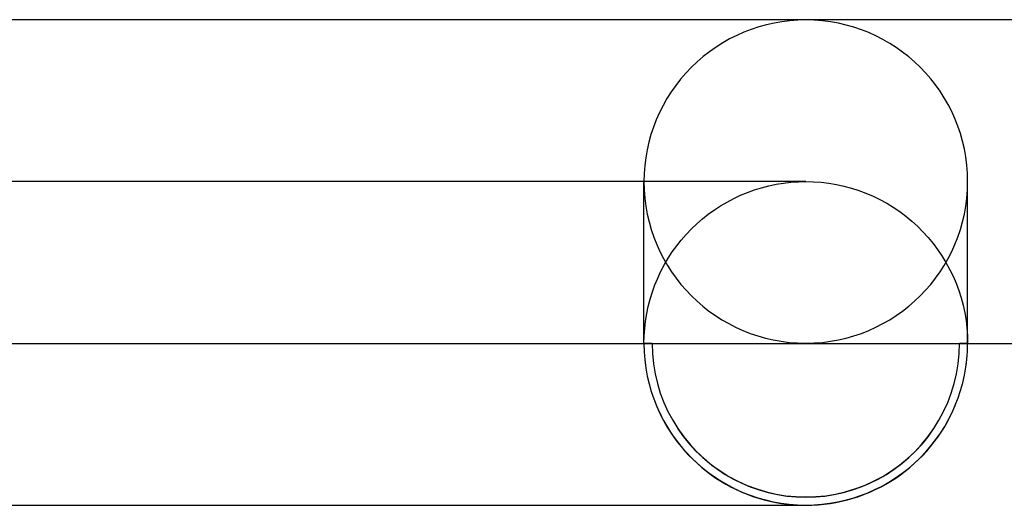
# Model space of a CAD drawing. Header units: millimetres. Extents: x -535 to 535, y -2 to 330.
# Tile 40 of 88: x 2 to 14, y -2 to 4. Entities that reach past the tile are written whole.
import ezdxf

# ---------------------------------------------------------------- set-up
doc = ezdxf.new("R2010")
doc.units = ezdxf.units.MM
doc.layers.add('HIDDEN', color=7, linetype='Continuous')
doc.layers.add('THICK', color=7, linetype='Continuous')

msp = doc.modelspace()

# ---------------------------------------------------------------- linework, layer by layer
at = {"layer": 'HIDDEN'}
for p, q in [((12, 2), (0, 2)), ((10, 0), (10, 2)), ((11.542, 1.947), (11.632, 1.966)), ((11.632, 1.966), (11.723, 1.981)), ((11.723, 1.981), (11.815, 1.991)), ((11.815, 1.991), (11.908, 1.998)), ((11.908, 1.998), (12, 2)), ((12, 2), (12.095, 1.998)), ((12.095, 1.998), (12.19, 1.991)), ((12.19, 1.991), (12.284, 1.98)), ((12.284, 1.98), (12.378, 1.964)), ((12.378, 1.964), (12.471, 1.944)), ((14, 0), (14, 2)), ((11.109, 1.791), (11.192, 1.83)), ((11.192, 1.83), (11.278, 1.865)), ((11.278, 1.865), (11.365, 1.896)), ((11.365, 1.896), (11.453, 1.924)), ((11.453, 1.924), (11.542, 1.947)), ((12.471, 1.944), (12.563, 1.919)), ((12.563, 1.919), (12.654, 1.89)), ((12.654, 1.89), (12.743, 1.857)), ((12.743, 1.857), (12.831, 1.819)), ((10.947, 1.701), (11.027, 1.747)), ((11.027, 1.747), (11.109, 1.791)), ((12.831, 1.819), (12.916, 1.778)), ((12.916, 1.778), (13, 1.732)), ((13, 1.732), (13.081, 1.683)), ((10.723, 1.539), (10.795, 1.596)), ((10.795, 1.596), (10.87, 1.65)), ((10.87, 1.65), (10.947, 1.701)), ((13.081, 1.683), (13.16, 1.629)), ((13.16, 1.629), (13.236, 1.572)), ((10.586, 1.415), (10.653, 1.478)), ((10.653, 1.478), (10.723, 1.539)), ((13.236, 1.572), (13.31, 1.512)), ((13.31, 1.512), (13.38, 1.447)), ((10.461, 1.278), (10.522, 1.348)), ((10.522, 1.348), (10.586, 1.415)), ((13.38, 1.447), (13.447, 1.38)), ((13.447, 1.38), (13.511, 1.31)), ((10.404, 1.206), (10.461, 1.278)), ((13.511, 1.31), (13.572, 1.236)), ((13.572, 1.236), (13.629, 1.16)), ((10.3, 1.053), (10.35, 1.131)), ((10.35, 1.131), (10.404, 1.206)), ((13.629, 1.16), (13.682, 1.082)), ((10.21, 0.892), (10.253, 0.974)), ((10.253, 0.974), (10.3, 1.053)), ((13.682, 1.082), (13.732, 1)), ((13.732, 1), (13.777, 0.917)), ((10.171, 0.808), (10.21, 0.892)), ((13.777, 0.917), (13.819, 0.831)), ((10.135, 0.723), (10.171, 0.808)), ((13.819, 0.831), (13.857, 0.743)), ((13.857, 0.743), (13.89, 0.654)), ((10.076, 0.548), (10.104, 0.636)), ((10.104, 0.636), (10.135, 0.723)), ((13.89, 0.654), (13.919, 0.564)), ((10.053, 0.458), (10.076, 0.548)), ((13.919, 0.564), (13.944, 0.472)), ((10.019, 0.277), (10.034, 0.368)), ((10.034, 0.368), (10.053, 0.458)), ((13.944, 0.472), (13.964, 0.379)), ((13.964, 0.379), (13.98, 0.285)), ((10.009, 0.185), (10.019, 0.277)), ((13.98, 0.285), (13.991, 0.191)), ((10.002, 0.093), (10.009, 0.185)), ((13.991, 0.191), (13.998, 0.095)), ((10, 0), (10.002, 0.093)), ((13.998, 0.095), (14, 0)), ((10.1, 0), (10, 0)), ((14, 0), (13.9, 0))]:
    msp.add_line(p, q, dxfattribs=at)
msp.add_arc((12, 0), 1.9, 213.75, 326.25, dxfattribs=at)
for centre, major_axis, start_param, end_param in [((12, 2), (2, 0), 1.570796, 3.141593), ((12, 2), (2, 0), 0, 1.570796), ((12, 2), (2, 0), 3.141593, 4.712389), ((12, 2), (2, 0), -1.570796, 0), ((12, 0), (-1.9, 0), 0, 3.141593)]:
    msp.add_ellipse(centre, major_axis=major_axis, ratio=0.998371, start_param=start_param, end_param=end_param, dxfattribs=at)
at = {"layer": 'THICK'}
for p, q in [((344.705, 4), (0.512, 4)), ((2, 0), (339.331, 0)), ((0, -2), (12, -2))]:
    msp.add_line(p, q, dxfattribs=at)
for start, end in [(348.75, 0), (202.5, 270), (270, 337.5)]:
    msp.add_arc((12, 0), 2, start, end, dxfattribs=at)
for start_param, end_param in [(0, 1.570796), (1.570796, 3.141593)]:
    msp.add_ellipse((12, 0), major_axis=(-2, 0), ratio=0.998371, start_param=start_param, end_param=end_param, dxfattribs=at)

doc.saveas('drawing.dxf')
